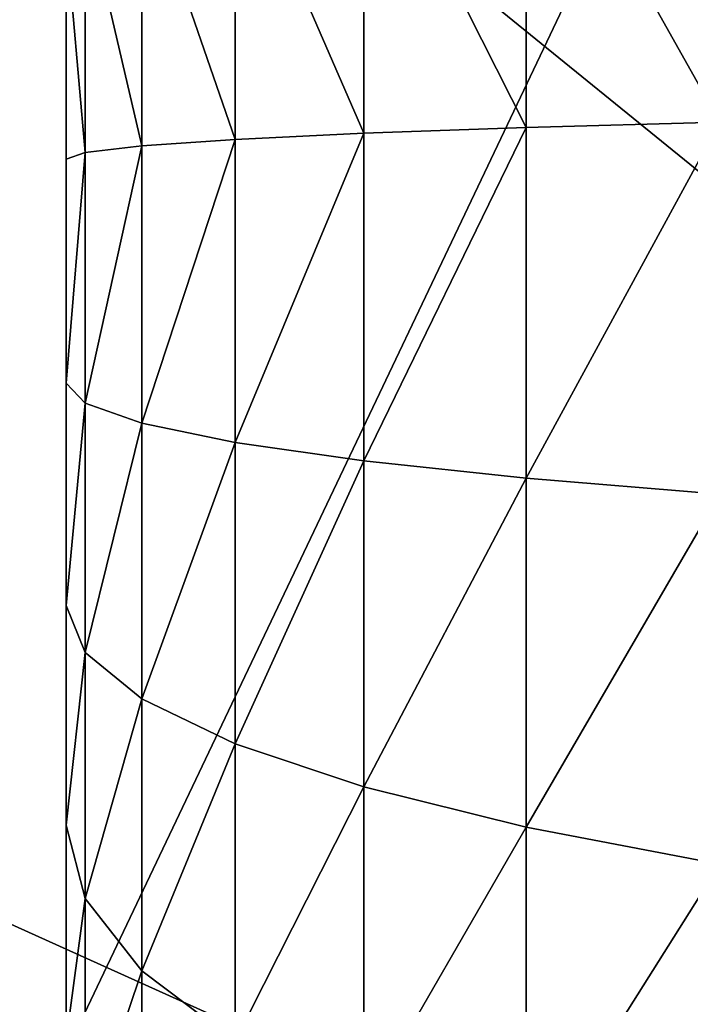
# Model space of a CAD drawing. Extents: x 0.04 to 6.5, y -3.23 to 3.23.
# Tile 65 of 256: x 0.4292 to 0.4495, y -0.0232 to 0.0066. Entities that reach past the tile are written whole.
import ezdxf

# ---------------------------------------------------------------- set-up
doc = ezdxf.new("R2010")
doc.units = 0
doc.header["$MEASUREMENT"] = 0
doc.layers.get('0').update_dxf_attribs({"linetype": 'CONTINUOUS'})

# ---------------------------------------------------------------- blocks, each defined once
blk = doc.blocks.new('CERAMICZNA_WISZ_CA_KR_TKA0')
at = {"color": 0}
for p, q in [((0.054692, 0.323203, 1.910339), (0.538651, -0.070283, 6.364594)), ((0.054692, 0.323203, 1.910339), (0.538651, -0.070283, 6.364594)), ((0.042133, 0.153639, 1.910339), (0.538651, -0.070283, 6.364594)), ((0.042133, 0.153639, 1.910339), (0.538651, -0.070283, 6.364594)), ((0.444531, 0.013928, 61.280652), (0.444531, 0.003326, 61.27997)), ((0.444531, 0.003326, 61.52685), (0.444531, 0.013928, 61.526167)), ((0.444531, 0.013928, 61.280652), (0.444531, 0.003326, 61.27997)), ((0.444531, 0.003326, 61.52685), (0.444531, 0.013928, 61.526167)), ((0.439612, 0.013054, 61.288745), (0.439612, 0.003151, 61.288101)), ((0.439612, 0.003151, 61.518713), (0.439612, 0.013054, 61.518074)), ((0.439612, 0.013054, 61.288745), (0.439612, 0.003151, 61.288101)), ((0.439612, 0.003151, 61.518713), (0.439612, 0.013054, 61.518074)), ((0.43571, 0.012123, 61.297362), (0.43571, 0.002965, 61.296771)), ((0.43571, 0.002965, 61.510048), (0.43571, 0.012123, 61.509452)), ((0.43571, 0.012123, 61.297362), (0.43571, 0.002965, 61.296771)), ((0.43571, 0.002965, 61.510048), (0.43571, 0.012123, 61.509452)), ((0.432881, 0.011148, 61.306388), (0.432881, 0.002769, 61.30585)), ((0.432881, 0.002769, 61.50097), (0.432881, 0.011148, 61.500427)), ((0.432881, 0.011148, 61.306388), (0.432881, 0.002769, 61.30585)), ((0.432881, 0.002769, 61.50097), (0.432881, 0.011148, 61.500427)), ((0.431167, 0.010144, 61.315687), (0.431167, 0.002568, 61.315197)), ((0.431167, 0.002568, 61.491622), (0.431167, 0.010144, 61.491132)), ((0.431167, 0.010144, 61.315687), (0.431167, 0.002568, 61.315197)), ((0.431167, 0.002568, 61.491622), (0.431167, 0.010144, 61.491132)), ((0.430593, 0.009125, 61.325126), (0.430593, 0.002364, 61.324689)), ((0.430593, 0.002364, 61.482131), (0.430593, 0.009125, 61.481693)), ((0.430593, 0.009125, 61.325126), (0.430593, 0.002364, 61.324689)), ((0.430593, 0.002364, 61.482131), (0.430593, 0.009125, 61.481693)), ((0.444531, 0.003326, 61.27997), (0.439612, 0.003151, 61.288101)), ((0.444531, 0.003326, 61.27997), (0.439612, 0.003151, 61.288101)), ((0.444531, 0.003326, 61.52685), (0.439612, 0.003151, 61.518713)), ((0.444531, 0.003326, 61.52685), (0.439612, 0.003151, 61.518713)), ((0.450395, 0.003487, 61.272487), (0.444531, 0.003326, 61.27997)), ((0.450395, 0.003487, 61.272487), (0.444531, 0.003326, 61.27997)), ((0.450395, 0.003487, 61.534333), (0.444531, 0.003326, 61.52685)), ((0.450395, 0.003487, 61.534333), (0.444531, 0.003326, 61.52685)), ((0.444531, 0.003326, 61.27997), (0.444531, -0.007295, 61.280196)), ((0.444531, -0.007295, 61.526624), (0.444531, 0.003326, 61.52685)), ((0.444531, 0.003326, 61.27997), (0.444531, -0.007295, 61.280196)), ((0.444531, -0.007295, 61.526624), (0.444531, 0.003326, 61.52685)), ((0.439612, 0.003151, 61.288101), (0.43571, 0.002965, 61.296771)), ((0.439612, 0.003151, 61.288101), (0.43571, 0.002965, 61.296771)), ((0.439612, 0.003151, 61.518713), (0.43571, 0.002965, 61.510048)), ((0.439612, 0.003151, 61.518713), (0.43571, 0.002965, 61.510048)), ((0.439612, 0.003151, 61.288101), (0.439612, -0.00677, 61.288318)), ((0.439612, -0.00677, 61.518502), (0.439612, 0.003151, 61.518713)), ((0.439612, 0.003151, 61.288101), (0.439612, -0.00677, 61.288318)), ((0.439612, -0.00677, 61.518502), (0.439612, 0.003151, 61.518713)), ((0.432881, 0.002769, 61.30585), (0.431167, 0.002568, 61.315197)), ((0.432881, 0.002769, 61.30585), (0.431167, 0.002568, 61.315197)), ((0.432881, 0.002769, 61.50097), (0.431167, 0.002568, 61.491622)), ((0.432881, 0.002769, 61.50097), (0.431167, 0.002568, 61.491622)), ((0.43571, 0.002965, 61.296771), (0.432881, 0.002769, 61.30585)), ((0.43571, 0.002965, 61.296771), (0.432881, 0.002769, 61.30585)), ((0.43571, 0.002965, 61.510048), (0.432881, 0.002769, 61.50097)), ((0.43571, 0.002965, 61.510048), (0.432881, 0.002769, 61.50097)), ((0.432881, 0.002769, 61.30585), (0.432881, -0.005625, 61.306027)), ((0.432881, -0.005625, 61.500792), (0.432881, 0.002769, 61.50097)), ((0.432881, 0.002769, 61.30585), (0.432881, -0.005625, 61.306027)), ((0.432881, -0.005625, 61.500792), (0.432881, 0.002769, 61.50097)), ((0.43571, 0.002965, 61.296771), (0.43571, -0.006211, 61.296968)), ((0.43571, -0.006211, 61.509851), (0.43571, 0.002965, 61.510048)), ((0.43571, 0.002965, 61.296771), (0.43571, -0.006211, 61.296968)), ((0.43571, -0.006211, 61.509851), (0.43571, 0.002965, 61.510048)), ((0.431167, 0.002568, 61.315197), (0.430593, 0.002364, 61.324689)), ((0.431167, 0.002568, 61.315197), (0.430593, 0.002364, 61.324689)), ((0.431167, 0.002568, 61.491622), (0.430593, 0.002364, 61.482131)), ((0.431167, 0.002568, 61.491622), (0.430593, 0.002364, 61.482131)), ((0.431167, 0.002568, 61.315197), (0.431167, -0.005022, 61.31536)), ((0.431167, -0.005022, 61.491459), (0.431167, 0.002568, 61.491622)), ((0.431167, 0.002568, 61.315197), (0.431167, -0.005022, 61.31536)), ((0.431167, -0.005022, 61.491459), (0.431167, 0.002568, 61.491622)), ((0.430593, 0.002364, 61.324689), (0.430593, -0.00441, 61.324833)), ((0.430593, -0.00441, 61.481986), (0.430593, 0.002364, 61.482131)), ((0.430593, 0.002364, 61.324689), (0.430593, -0.00441, 61.324833)), ((0.430593, -0.00441, 61.481986), (0.430593, 0.002364, 61.482131)), ((0.430593, -0.00441, 61.324833), (0.430593, -0.011146, 61.325559)), ((0.430593, -0.011146, 61.481256), (0.430593, -0.00441, 61.481986)), ((0.431167, -0.005022, 61.31536), (0.430593, -0.00441, 61.324833)), ((0.430593, -0.00441, 61.324833), (0.430593, -0.011146, 61.325559)), ((0.431167, -0.005022, 61.31536), (0.430593, -0.00441, 61.324833)), ((0.431167, -0.005022, 61.491459), (0.430593, -0.00441, 61.481986)), ((0.430593, -0.011146, 61.481256), (0.430593, -0.00441, 61.481986)), ((0.431167, -0.005022, 61.491459), (0.430593, -0.00441, 61.481986)), ((0.431167, -0.005022, 61.31536), (0.431167, -0.01257, 61.316177)), ((0.431167, -0.01257, 61.490642), (0.431167, -0.005022, 61.491459)), ((0.432881, -0.005625, 61.306027), (0.431167, -0.005022, 61.31536)), ((0.431167, -0.005022, 61.31536), (0.431167, -0.01257, 61.316177)), ((0.432881, -0.005625, 61.306027), (0.431167, -0.005022, 61.31536)), ((0.432881, -0.005625, 61.500792), (0.431167, -0.005022, 61.491459)), ((0.431167, -0.01257, 61.490642), (0.431167, -0.005022, 61.491459)), ((0.432881, -0.005625, 61.500792), (0.431167, -0.005022, 61.491459)), ((0.432881, -0.005625, 61.306027), (0.432881, -0.013973, 61.306931)), ((0.432881, -0.013973, 61.499889), (0.432881, -0.005625, 61.500792)), ((0.43571, -0.006211, 61.296968), (0.432881, -0.005625, 61.306027)), ((0.432881, -0.005625, 61.306027), (0.432881, -0.013973, 61.306931)), ((0.43571, -0.006211, 61.296968), (0.432881, -0.005625, 61.306027)), ((0.43571, -0.006211, 61.509851), (0.432881, -0.005625, 61.500792)), ((0.432881, -0.013973, 61.499889), (0.432881, -0.005625, 61.500792)), ((0.43571, -0.006211, 61.509851), (0.432881, -0.005625, 61.500792)), ((0.43571, -0.006211, 61.296968), (0.43571, -0.015335, 61.297953)), ((0.43571, -0.015335, 61.508861), (0.43571, -0.006211, 61.509851)), ((0.439612, -0.00677, 61.288318), (0.43571, -0.006211, 61.296968)), ((0.43571, -0.006211, 61.296968), (0.43571, -0.015335, 61.297953)), ((0.439612, -0.00677, 61.288318), (0.43571, -0.006211, 61.296968)), ((0.439612, -0.00677, 61.518502), (0.43571, -0.006211, 61.509851)), ((0.43571, -0.015335, 61.508861), (0.43571, -0.006211, 61.509851)), ((0.439612, -0.00677, 61.518502), (0.43571, -0.006211, 61.509851)), ((0.439612, -0.00677, 61.288318), (0.439612, -0.016637, 61.289384)), ((0.439612, -0.016637, 61.517435), (0.439612, -0.00677, 61.518502)), ((0.444531, -0.007295, 61.280196), (0.439612, -0.00677, 61.288318)), ((0.439612, -0.00677, 61.288318), (0.439612, -0.016637, 61.289384)), ((0.444531, -0.007295, 61.280196), (0.439612, -0.00677, 61.288318)), ((0.444531, -0.007295, 61.526624), (0.439612, -0.00677, 61.518502)), ((0.439612, -0.016637, 61.517435), (0.439612, -0.00677, 61.518502)), ((0.444531, -0.007295, 61.526624), (0.439612, -0.00677, 61.518502)), ((0.444531, -0.007295, 61.280196), (0.444531, -0.017858, 61.281339)), ((0.444531, -0.017858, 61.52548), (0.444531, -0.007295, 61.526624)), ((0.450395, -0.007778, 61.272727), (0.444531, -0.007295, 61.280196)), ((0.444531, -0.007295, 61.280196), (0.444531, -0.017858, 61.281339)), ((0.450395, -0.007778, 61.272727), (0.444531, -0.007295, 61.280196)), ((0.450395, -0.007778, 61.534092), (0.444531, -0.007295, 61.526624)), ((0.444531, -0.017858, 61.52548), (0.444531, -0.007295, 61.526624)), ((0.450395, -0.007778, 61.534092), (0.444531, -0.007295, 61.526624)), ((0.430593, -0.011146, 61.325559), (0.430593, -0.017794, 61.326866)), ((0.430593, -0.017794, 61.479954), (0.430593, -0.011146, 61.481256)), ((0.431167, -0.01257, 61.316177), (0.430593, -0.011146, 61.325559)), ((0.430593, -0.011146, 61.325559), (0.430593, -0.017794, 61.326866)), ((0.431167, -0.01257, 61.316177), (0.430593, -0.011146, 61.325559)), ((0.431167, -0.01257, 61.490642), (0.430593, -0.011146, 61.481256)), ((0.430593, -0.017794, 61.479954), (0.430593, -0.011146, 61.481256)), ((0.431167, -0.01257, 61.490642), (0.430593, -0.011146, 61.481256)), ((0.431167, -0.01257, 61.316177), (0.431167, -0.02002, 61.317638)), ((0.431167, -0.02002, 61.489181), (0.431167, -0.01257, 61.490642)), ((0.432881, -0.013973, 61.306931), (0.431167, -0.01257, 61.316177)), ((0.431167, -0.01257, 61.316177), (0.431167, -0.02002, 61.317638)), ((0.432881, -0.013973, 61.306931), (0.431167, -0.01257, 61.316177)), ((0.432881, -0.013973, 61.499889), (0.431167, -0.01257, 61.490642)), ((0.431167, -0.02002, 61.489181), (0.431167, -0.01257, 61.490642)), ((0.432881, -0.013973, 61.499889), (0.431167, -0.01257, 61.490642)), ((0.432881, -0.013973, 61.306931), (0.432881, -0.022213, 61.308546)), ((0.432881, -0.022213, 61.498274), (0.432881, -0.013973, 61.499889)), ((0.43571, -0.015335, 61.297953), (0.432881, -0.013973, 61.306931)), ((0.432881, -0.013973, 61.306931), (0.432881, -0.022213, 61.308546)), ((0.43571, -0.015335, 61.297953), (0.432881, -0.013973, 61.306931)), ((0.43571, -0.015335, 61.508861), (0.432881, -0.013973, 61.499889)), ((0.432881, -0.022213, 61.498274), (0.432881, -0.013973, 61.499889)), ((0.43571, -0.015335, 61.508861), (0.432881, -0.013973, 61.499889)), ((0.43571, -0.015335, 61.297953), (0.43571, -0.024342, 61.299722)), ((0.43571, -0.024342, 61.507097), (0.43571, -0.015335, 61.508861)), ((0.439612, -0.016637, 61.289384), (0.43571, -0.015335, 61.297953)), ((0.43571, -0.015335, 61.297953), (0.43571, -0.024342, 61.299722)), ((0.439612, -0.016637, 61.289384), (0.43571, -0.015335, 61.297953)), ((0.439612, -0.016637, 61.517435), (0.43571, -0.015335, 61.508861)), ((0.43571, -0.024342, 61.507097), (0.43571, -0.015335, 61.508861)), ((0.439612, -0.016637, 61.517435), (0.43571, -0.015335, 61.508861)), ((0.439612, -0.016637, 61.289384), (0.439612, -0.026375, 61.291292)), ((0.439612, -0.026375, 61.515527), (0.439612, -0.016637, 61.517435)), ((0.444531, -0.017858, 61.281339), (0.439612, -0.016637, 61.289384)), ((0.439612, -0.016637, 61.289384), (0.439612, -0.026375, 61.291292)), ((0.444531, -0.017858, 61.281339), (0.439612, -0.016637, 61.289384)), ((0.444531, -0.017858, 61.52548), (0.439612, -0.016637, 61.517435)), ((0.439612, -0.026375, 61.515527), (0.439612, -0.016637, 61.517435)), ((0.444531, -0.017858, 61.52548), (0.439612, -0.016637, 61.517435)), ((0.430593, -0.017794, 61.326866), (0.430593, -0.024306, 61.328735)), ((0.430593, -0.024306, 61.478084), (0.430593, -0.017794, 61.479954)), ((0.431167, -0.02002, 61.317638), (0.430593, -0.017794, 61.326866)), ((0.430593, -0.017794, 61.326866), (0.430593, -0.024306, 61.328735)), ((0.431167, -0.02002, 61.317638), (0.430593, -0.017794, 61.326866)), ((0.431167, -0.02002, 61.489181), (0.430593, -0.017794, 61.479954)), ((0.430593, -0.024306, 61.478084), (0.430593, -0.017794, 61.479954)), ((0.431167, -0.02002, 61.489181), (0.430593, -0.017794, 61.479954)), ((0.444531, -0.017858, 61.281339), (0.444531, -0.028283, 61.283382)), ((0.444531, -0.028283, 61.523438), (0.444531, -0.017858, 61.52548)), ((0.450395, -0.018981, 61.273938), (0.444531, -0.017858, 61.281339)), ((0.444531, -0.017858, 61.281339), (0.444531, -0.028283, 61.283382)), ((0.450395, -0.018981, 61.273938), (0.444531, -0.017858, 61.281339)), ((0.450395, -0.018981, 61.532881), (0.444531, -0.017858, 61.52548)), ((0.444531, -0.028283, 61.523438), (0.444531, -0.017858, 61.52548)), ((0.450395, -0.018981, 61.532881), (0.444531, -0.017858, 61.52548)), ((0.431167, -0.02002, 61.317638), (0.431167, -0.027316, 61.319734)), ((0.431167, -0.027316, 61.487086), (0.431167, -0.02002, 61.489181)), ((0.432881, -0.022213, 61.308546), (0.431167, -0.02002, 61.317638)), ((0.431167, -0.02002, 61.317638), (0.431167, -0.027316, 61.319734)), ((0.432881, -0.022213, 61.308546), (0.431167, -0.02002, 61.317638)), ((0.432881, -0.022213, 61.498274), (0.431167, -0.02002, 61.489181)), ((0.431167, -0.027316, 61.487086), (0.431167, -0.02002, 61.489181)), ((0.432881, -0.022213, 61.498274), (0.431167, -0.02002, 61.489181)), ((0.432881, -0.022213, 61.308546), (0.432881, -0.030283, 61.310862)), ((0.432881, -0.030283, 61.495952), (0.432881, -0.022213, 61.498274)), ((0.43571, -0.024342, 61.299722), (0.432881, -0.022213, 61.308546)), ((0.432881, -0.022213, 61.308546), (0.432881, -0.030283, 61.310862)), ((0.43571, -0.024342, 61.299722), (0.432881, -0.022213, 61.308546)), ((0.43571, -0.024342, 61.507097), (0.432881, -0.022213, 61.498274)), ((0.432881, -0.030283, 61.495952), (0.432881, -0.022213, 61.498274)), ((0.43571, -0.024342, 61.507097), (0.432881, -0.022213, 61.498274))]:
    blk.add_line(p, q, dxfattribs=at)
mesh = blk.add_polyface(dxfattribs=at)
corners = [(0.054692, 0.323203, 1.910339), (0.042133, 0.153639, 1.910339), (0.538651, -0.070283, 6.364594)]
mesh.append_faces([[corners[k] for k in face] for face in [(0, 1, 2)]], dxfattribs={"color": 0})
mesh = blk.add_polyface(dxfattribs=at)
corners = [(0.054692, 0.323203, 1.910339), (0.538651, -0.070283, 6.364594), (0.545887, 0.210664, 6.364594)]
mesh.append_faces([[corners[k] for k in face] for face in [(0, 1, 2)]], dxfattribs={"color": 0})
mesh = blk.add_polyface(dxfattribs=at)
corners = [(0.590383, 0.269312, 6.360208), (0.576871, 0, 6.360208), (0.081214, 0.151778, 1.905954)]
mesh.append_faces([[corners[k] for k in face] for face in [(0, 1, 2)]], dxfattribs={"color": 0})
mesh = blk.add_polyface(dxfattribs=at)
corners = [(0.042133, 0.153639, 1.910339), (0.040279, -0.107895, 1.910339), (0.53927, -0.091212, 6.364594)]
mesh.append_faces([[corners[k] for k in face] for face in [(0, 1, 2)]], dxfattribs={"color": 0})
mesh = blk.add_polyface(dxfattribs=at)
corners = [(0.042133, 0.153639, 1.910339), (0.53927, -0.091212, 6.364594), (0.538651, -0.070283, 6.364594)]
mesh.append_faces([[corners[k] for k in face] for face in [(0, 1, 2)]], dxfattribs={"color": 0})
mesh = blk.add_polyface(dxfattribs=at)
corners = [(0.081214, 0.151778, 1.905954), (0.576871, 0, 6.360208), (0.079382, -0.106588, 1.905954)]
mesh.append_faces([[corners[k] for k in face] for face in [(0, 1, 2)]], dxfattribs={"color": 0})
mesh = blk.add_polyface(dxfattribs=at)
corners = [(0.504981, 0.131591, 0.961786), (0.376762, -0.137699, 1.055618), (0.376762, 0.137699, 1.055618), (0.504981, -0.131591, 0.961786)]
mesh.append_faces([[corners[k] for k in face] for face in [(0, 1, 2), (1, 0, 3)]], dxfattribs={"vtx0": -1, "color": 0})
mesh = blk.add_polyface(dxfattribs=at)
corners = [(0.525548, -0.130611, 0.995343), (0.402457, 0.136475, 1.085422), (0.402457, -0.136475, 1.085422), (0.525548, 0.130611, 0.995343)]
mesh.append_faces([[corners[k] for k in face] for face in [(0, 1, 2), (1, 0, 3)]], dxfattribs={"vtx0": -1, "color": 0})
mesh = blk.add_polyface(dxfattribs=at)
corners = [(0.430593, -0.077415, 61.413545), (0.430593, -0.077998, 61.400022), (0.430593, -0.077998, 61.406798), (0.430593, -0.077415, 61.393269), (0.430593, -0.076255, 61.420221), (0.430593, -0.076255, 61.386599), (0.430593, -0.074525, 61.426771), (0.430593, -0.074525, 61.380048), (0.430593, -0.072238, 61.433149), (0.430593, -0.072238, 61.373671), (0.430593, -0.069411, 61.439305), (0.430593, -0.069411, 61.367509), (0.430593, -0.066066, 61.445197), (0.430593, -0.066066, 61.361617), (0.430593, -0.062226, 61.450782), (0.430593, -0.062226, 61.356038), (0.430593, -0.057921, 61.45601), (0.430593, -0.057921, 61.350804), (0.430593, -0.053182, 61.460855), (0.430593, -0.053182, 61.345965), (0.430593, -0.048045, 61.465271), (0.430593, -0.048045, 61.341548), (0.430593, -0.042546, 61.469232), (0.430593, -0.042546, 61.337588), (0.430593, -0.036728, 61.472701), (0.430593, -0.036728, 61.334118), (0.430593, -0.030633, 61.475662), (0.430593, -0.030633, 61.331158), (0.430593, -0.024306, 61.478084), (0.430593, -0.024306, 61.328735), (0.430593, -0.017794, 61.479954), (0.430593, -0.017794, 61.326866), (0.430593, -0.011146, 61.481256), (0.430593, -0.011146, 61.325559), (0.430593, -0.00441, 61.481986), (0.430593, -0.00441, 61.324833), (0.430593, 0.002364, 61.482131), (0.430593, 0.002364, 61.324689), (0.430593, 0.009125, 61.481693), (0.430593, 0.009125, 61.325126), (0.430593, 0.015823, 61.480679), (0.430593, 0.015823, 61.32614), (0.430593, 0.02241, 61.479088), (0.430593, 0.02241, 61.327731), (0.430593, 0.028835, 61.47694), (0.430593, 0.028835, 61.329879), (0.430593, 0.035052, 61.474244), (0.430593, 0.035052, 61.33257), (0.430593, 0.041014, 61.471029), (0.430593, 0.041014, 61.33579), (0.430593, 0.046677, 61.467309), (0.430593, 0.046677, 61.33951), (0.430593, 0.052, 61.463118), (0.430593, 0.052, 61.343701), (0.430593, 0.056943, 61.458486), (0.430593, 0.056943, 61.348334), (0.430593, 0.061469, 61.453444), (0.430593, 0.061469, 61.353375), (0.430593, 0.065546, 61.448033), (0.430593, 0.065546, 61.358787), (0.430593, 0.069141, 61.44229), (0.430593, 0.069141, 61.36453), (0.430593, 0.07223, 61.436258), (0.430593, 0.07223, 61.370561), (0.430593, 0.074789, 61.429986), (0.430593, 0.074789, 61.376833), (0.430593, 0.076799, 61.423518), (0.430593, 0.076799, 61.383302), (0.430593, 0.078246, 61.416895), (0.430593, 0.078246, 61.389919), (0.430593, 0.079118, 61.410176), (0.430593, 0.079118, 61.396638), (0.430593, 0.07941, 61.40341)]
mesh.append_faces([[corners[k] for k in face] for face in [(0, 1, 2), (71, 70, 72)]], dxfattribs={"vtx0": -1, "color": 0})
mesh.append_faces([[corners[k] for k in face] for face in [(1, 0, 3), (3, 4, 5), (5, 6, 7), (7, 8, 9), (9, 10, 11), (11, 12, 13), (13, 14, 15), (15, 16, 17), (17, 18, 19), (19, 20, 21), (21, 22, 23), (23, 24, 25), (25, 26, 27), (27, 28, 29), (29, 30, 31), (31, 32, 33), (33, 34, 35), (35, 36, 37), (37, 38, 39), (39, 40, 41), (41, 42, 43), (43, 44, 45), (45, 46, 47), (47, 48, 49), (49, 50, 51), (51, 52, 53), (53, 54, 55), (55, 56, 57), (57, 58, 59), (59, 60, 61), (61, 62, 63), (63, 64, 65), (65, 66, 67), (67, 68, 69), (69, 70, 71)]], dxfattribs={"vtx0": -1, "vtx1": -1, "color": 0})
mesh.append_faces([[corners[k] for k in face] for face in [(3, 0, 4), (5, 4, 6), (7, 6, 8), (9, 8, 10), (11, 10, 12), (13, 12, 14), (15, 14, 16), (17, 16, 18), (19, 18, 20), (21, 20, 22), (23, 22, 24), (25, 24, 26), (27, 26, 28), (29, 28, 30), (31, 30, 32), (33, 32, 34), (35, 34, 36), (37, 36, 38), (39, 38, 40), (41, 40, 42), (43, 42, 44), (45, 44, 46), (47, 46, 48), (49, 48, 50), (51, 50, 52), (53, 52, 54), (55, 54, 56), (57, 56, 58), (59, 58, 60), (61, 60, 62), (63, 62, 64), (65, 64, 66), (67, 66, 68), (69, 68, 70)]], dxfattribs={"vtx0": -1, "vtx2": -1, "color": 0})
mesh = blk.add_polyface(dxfattribs=at)
corners = [(0.444531, 0.013928, 61.280652), (0.450395, 0.003487, 61.272487), (0.444531, 0.003326, 61.27997), (0.450395, 0.014732, 61.273213)]
mesh.append_faces([[corners[k] for k in face] for face in [(0, 1, 2), (1, 0, 3)]], dxfattribs={"vtx0": -1, "color": 0})
mesh = blk.add_polyface(dxfattribs=at)
corners = [(0.450395, 0.003487, 61.534333), (0.444531, 0.013928, 61.526167), (0.444531, 0.003326, 61.52685), (0.450395, 0.014732, 61.533607)]
mesh.append_faces([[corners[k] for k in face] for face in [(0, 1, 2), (1, 0, 3)]], dxfattribs={"vtx0": -1, "color": 0})
mesh = blk.add_polyface(dxfattribs=at)
corners = [(0.439612, 0.013054, 61.288745), (0.444531, 0.003326, 61.27997), (0.439612, 0.003151, 61.288101), (0.444531, 0.013928, 61.280652)]
mesh.append_faces([[corners[k] for k in face] for face in [(0, 1, 2), (1, 0, 3)]], dxfattribs={"vtx0": -1, "color": 0})
mesh = blk.add_polyface(dxfattribs=at)
corners = [(0.444531, 0.003326, 61.52685), (0.439612, 0.013054, 61.518074), (0.439612, 0.003151, 61.518713), (0.444531, 0.013928, 61.526167)]
mesh.append_faces([[corners[k] for k in face] for face in [(0, 1, 2), (1, 0, 3)]], dxfattribs={"vtx0": -1, "color": 0})
mesh = blk.add_polyface(dxfattribs=at)
corners = [(0.43571, 0.012123, 61.297362), (0.439612, 0.003151, 61.288101), (0.43571, 0.002965, 61.296771), (0.439612, 0.013054, 61.288745)]
mesh.append_faces([[corners[k] for k in face] for face in [(0, 1, 2), (1, 0, 3)]], dxfattribs={"vtx0": -1, "color": 0})
mesh = blk.add_polyface(dxfattribs=at)
corners = [(0.439612, 0.003151, 61.518713), (0.43571, 0.012123, 61.509452), (0.43571, 0.002965, 61.510048), (0.439612, 0.013054, 61.518074)]
mesh.append_faces([[corners[k] for k in face] for face in [(0, 1, 2), (1, 0, 3)]], dxfattribs={"vtx0": -1, "color": 0})
mesh = blk.add_polyface(dxfattribs=at)
corners = [(0.432881, 0.011148, 61.306388), (0.43571, 0.002965, 61.296771), (0.432881, 0.002769, 61.30585), (0.43571, 0.012123, 61.297362)]
mesh.append_faces([[corners[k] for k in face] for face in [(0, 1, 2), (1, 0, 3)]], dxfattribs={"vtx0": -1, "color": 0})
mesh = blk.add_polyface(dxfattribs=at)
corners = [(0.43571, 0.002965, 61.510048), (0.432881, 0.011148, 61.500427), (0.432881, 0.002769, 61.50097), (0.43571, 0.012123, 61.509452)]
mesh.append_faces([[corners[k] for k in face] for face in [(0, 1, 2), (1, 0, 3)]], dxfattribs={"vtx0": -1, "color": 0})
mesh = blk.add_polyface(dxfattribs=at)
corners = [(0.431167, 0.010144, 61.315687), (0.432881, 0.002769, 61.30585), (0.431167, 0.002568, 61.315197), (0.432881, 0.011148, 61.306388)]
mesh.append_faces([[corners[k] for k in face] for face in [(0, 1, 2), (1, 0, 3)]], dxfattribs={"vtx0": -1, "color": 0})
mesh = blk.add_polyface(dxfattribs=at)
corners = [(0.432881, 0.002769, 61.50097), (0.431167, 0.010144, 61.491132), (0.431167, 0.002568, 61.491622), (0.432881, 0.011148, 61.500427)]
mesh.append_faces([[corners[k] for k in face] for face in [(0, 1, 2), (1, 0, 3)]], dxfattribs={"vtx0": -1, "color": 0})
mesh = blk.add_polyface(dxfattribs=at)
corners = [(0.430593, 0.009125, 61.325126), (0.431167, 0.002568, 61.315197), (0.430593, 0.002364, 61.324689), (0.431167, 0.010144, 61.315687)]
mesh.append_faces([[corners[k] for k in face] for face in [(0, 1, 2), (1, 0, 3)]], dxfattribs={"vtx0": -1, "color": 0})
mesh = blk.add_polyface(dxfattribs=at)
corners = [(0.431167, 0.002568, 61.491622), (0.430593, 0.009125, 61.481693), (0.430593, 0.002364, 61.482131), (0.431167, 0.010144, 61.491132)]
mesh.append_faces([[corners[k] for k in face] for face in [(0, 1, 2), (1, 0, 3)]], dxfattribs={"vtx0": -1, "color": 0})
mesh = blk.add_polyface(dxfattribs=at)
corners = [(0.439612, -0.00677, 61.288318), (0.444531, 0.003326, 61.27997), (0.444531, -0.007295, 61.280196), (0.439612, 0.003151, 61.288101)]
mesh.append_faces([[corners[k] for k in face] for face in [(0, 1, 2), (1, 0, 3)]], dxfattribs={"vtx0": -1, "color": 0})
mesh = blk.add_polyface(dxfattribs=at)
corners = [(0.444531, 0.003326, 61.52685), (0.439612, -0.00677, 61.518502), (0.444531, -0.007295, 61.526624), (0.439612, 0.003151, 61.518713)]
mesh.append_faces([[corners[k] for k in face] for face in [(0, 1, 2), (1, 0, 3)]], dxfattribs={"vtx0": -1, "color": 0})
mesh = blk.add_polyface(dxfattribs=at)
corners = [(0.444531, -0.007295, 61.280196), (0.450395, 0.003487, 61.272487), (0.450395, -0.007778, 61.272727), (0.444531, 0.003326, 61.27997)]
mesh.append_faces([[corners[k] for k in face] for face in [(0, 1, 2), (1, 0, 3)]], dxfattribs={"vtx0": -1, "color": 0})
mesh = blk.add_polyface(dxfattribs=at)
corners = [(0.450395, 0.003487, 61.534333), (0.444531, -0.007295, 61.526624), (0.450395, -0.007778, 61.534092), (0.444531, 0.003326, 61.52685)]
mesh.append_faces([[corners[k] for k in face] for face in [(0, 1, 2), (1, 0, 3)]], dxfattribs={"vtx0": -1, "color": 0})
mesh = blk.add_polyface(dxfattribs=at)
corners = [(0.43571, -0.006211, 61.296968), (0.439612, 0.003151, 61.288101), (0.439612, -0.00677, 61.288318), (0.43571, 0.002965, 61.296771)]
mesh.append_faces([[corners[k] for k in face] for face in [(0, 1, 2), (1, 0, 3)]], dxfattribs={"vtx0": -1, "color": 0})
mesh = blk.add_polyface(dxfattribs=at)
corners = [(0.439612, 0.003151, 61.518713), (0.43571, -0.006211, 61.509851), (0.439612, -0.00677, 61.518502), (0.43571, 0.002965, 61.510048)]
mesh.append_faces([[corners[k] for k in face] for face in [(0, 1, 2), (1, 0, 3)]], dxfattribs={"vtx0": -1, "color": 0})
mesh = blk.add_polyface(dxfattribs=at)
corners = [(0.431167, -0.005022, 61.31536), (0.432881, 0.002769, 61.30585), (0.432881, -0.005625, 61.306027), (0.431167, 0.002568, 61.315197)]
mesh.append_faces([[corners[k] for k in face] for face in [(0, 1, 2), (1, 0, 3)]], dxfattribs={"vtx0": -1, "color": 0})
mesh = blk.add_polyface(dxfattribs=at)
corners = [(0.432881, 0.002769, 61.50097), (0.431167, -0.005022, 61.491459), (0.432881, -0.005625, 61.500792), (0.431167, 0.002568, 61.491622)]
mesh.append_faces([[corners[k] for k in face] for face in [(0, 1, 2), (1, 0, 3)]], dxfattribs={"vtx0": -1, "color": 0})
mesh = blk.add_polyface(dxfattribs=at)
corners = [(0.432881, -0.005625, 61.306027), (0.43571, 0.002965, 61.296771), (0.43571, -0.006211, 61.296968), (0.432881, 0.002769, 61.30585)]
mesh.append_faces([[corners[k] for k in face] for face in [(0, 1, 2), (1, 0, 3)]], dxfattribs={"vtx0": -1, "color": 0})
mesh = blk.add_polyface(dxfattribs=at)
corners = [(0.43571, 0.002965, 61.510048), (0.432881, -0.005625, 61.500792), (0.43571, -0.006211, 61.509851), (0.432881, 0.002769, 61.50097)]
mesh.append_faces([[corners[k] for k in face] for face in [(0, 1, 2), (1, 0, 3)]], dxfattribs={"vtx0": -1, "color": 0})
mesh = blk.add_polyface(dxfattribs=at)
corners = [(0.430593, -0.00441, 61.324833), (0.431167, 0.002568, 61.315197), (0.431167, -0.005022, 61.31536), (0.430593, 0.002364, 61.324689)]
mesh.append_faces([[corners[k] for k in face] for face in [(0, 1, 2), (1, 0, 3)]], dxfattribs={"vtx0": -1, "color": 0})
mesh = blk.add_polyface(dxfattribs=at)
corners = [(0.431167, 0.002568, 61.491622), (0.430593, -0.00441, 61.481986), (0.431167, -0.005022, 61.491459), (0.430593, 0.002364, 61.482131)]
mesh.append_faces([[corners[k] for k in face] for face in [(0, 1, 2), (1, 0, 3)]], dxfattribs={"vtx0": -1, "color": 0})
mesh = blk.add_polyface(dxfattribs=at)
corners = [(0.576871, 0, 6.360208), (0.578374, -0.089905, 6.360208), (0.079382, -0.106588, 1.905954)]
mesh.append_faces([[corners[k] for k in face] for face in [(0, 1, 2)]], dxfattribs={"color": 0})
mesh = blk.add_polyface(dxfattribs=at)
corners = [(0.430593, -0.011146, 61.325559), (0.431167, -0.005022, 61.31536), (0.431167, -0.01257, 61.316177), (0.430593, -0.00441, 61.324833)]
mesh.append_faces([[corners[k] for k in face] for face in [(0, 1, 2), (1, 0, 3)]], dxfattribs={"vtx0": -1, "color": 0})
mesh = blk.add_polyface(dxfattribs=at)
corners = [(0.431167, -0.005022, 61.491459), (0.430593, -0.011146, 61.481256), (0.431167, -0.01257, 61.490642), (0.430593, -0.00441, 61.481986)]
mesh.append_faces([[corners[k] for k in face] for face in [(0, 1, 2), (1, 0, 3)]], dxfattribs={"vtx0": -1, "color": 0})
mesh = blk.add_polyface(dxfattribs=at)
corners = [(0.431167, -0.01257, 61.316177), (0.432881, -0.005625, 61.306027), (0.432881, -0.013973, 61.306931), (0.431167, -0.005022, 61.31536)]
mesh.append_faces([[corners[k] for k in face] for face in [(0, 1, 2), (1, 0, 3)]], dxfattribs={"vtx0": -1, "color": 0})
mesh = blk.add_polyface(dxfattribs=at)
corners = [(0.432881, -0.005625, 61.500792), (0.431167, -0.01257, 61.490642), (0.432881, -0.013973, 61.499889), (0.431167, -0.005022, 61.491459)]
mesh.append_faces([[corners[k] for k in face] for face in [(0, 1, 2), (1, 0, 3)]], dxfattribs={"vtx0": -1, "color": 0})
mesh = blk.add_polyface(dxfattribs=at)
corners = [(0.432881, -0.013973, 61.306931), (0.43571, -0.006211, 61.296968), (0.43571, -0.015335, 61.297953), (0.432881, -0.005625, 61.306027)]
mesh.append_faces([[corners[k] for k in face] for face in [(0, 1, 2), (1, 0, 3)]], dxfattribs={"vtx0": -1, "color": 0})
mesh = blk.add_polyface(dxfattribs=at)
corners = [(0.43571, -0.006211, 61.509851), (0.432881, -0.013973, 61.499889), (0.43571, -0.015335, 61.508861), (0.432881, -0.005625, 61.500792)]
mesh.append_faces([[corners[k] for k in face] for face in [(0, 1, 2), (1, 0, 3)]], dxfattribs={"vtx0": -1, "color": 0})
mesh = blk.add_polyface(dxfattribs=at)
corners = [(0.43571, -0.015335, 61.297953), (0.439612, -0.00677, 61.288318), (0.439612, -0.016637, 61.289384), (0.43571, -0.006211, 61.296968)]
mesh.append_faces([[corners[k] for k in face] for face in [(0, 1, 2), (1, 0, 3)]], dxfattribs={"vtx0": -1, "color": 0})
mesh = blk.add_polyface(dxfattribs=at)
corners = [(0.439612, -0.00677, 61.518502), (0.43571, -0.015335, 61.508861), (0.439612, -0.016637, 61.517435), (0.43571, -0.006211, 61.509851)]
mesh.append_faces([[corners[k] for k in face] for face in [(0, 1, 2), (1, 0, 3)]], dxfattribs={"vtx0": -1, "color": 0})
mesh = blk.add_polyface(dxfattribs=at)
corners = [(0.439612, -0.016637, 61.289384), (0.444531, -0.007295, 61.280196), (0.444531, -0.017858, 61.281339), (0.439612, -0.00677, 61.288318)]
mesh.append_faces([[corners[k] for k in face] for face in [(0, 1, 2), (1, 0, 3)]], dxfattribs={"vtx0": -1, "color": 0})
mesh = blk.add_polyface(dxfattribs=at)
corners = [(0.444531, -0.007295, 61.526624), (0.439612, -0.016637, 61.517435), (0.444531, -0.017858, 61.52548), (0.439612, -0.00677, 61.518502)]
mesh.append_faces([[corners[k] for k in face] for face in [(0, 1, 2), (1, 0, 3)]], dxfattribs={"vtx0": -1, "color": 0})
mesh = blk.add_polyface(dxfattribs=at)
corners = [(0.444531, -0.017858, 61.281339), (0.450395, -0.007778, 61.272727), (0.450395, -0.018981, 61.273938), (0.444531, -0.007295, 61.280196)]
mesh.append_faces([[corners[k] for k in face] for face in [(0, 1, 2), (1, 0, 3)]], dxfattribs={"vtx0": -1, "color": 0})
mesh = blk.add_polyface(dxfattribs=at)
corners = [(0.450395, -0.007778, 61.534092), (0.444531, -0.017858, 61.52548), (0.450395, -0.018981, 61.532881), (0.444531, -0.007295, 61.526624)]
mesh.append_faces([[corners[k] for k in face] for face in [(0, 1, 2), (1, 0, 3)]], dxfattribs={"vtx0": -1, "color": 0})
mesh = blk.add_polyface(dxfattribs=at)
corners = [(0.430593, -0.017794, 61.326866), (0.431167, -0.01257, 61.316177), (0.431167, -0.02002, 61.317638), (0.430593, -0.011146, 61.325559)]
mesh.append_faces([[corners[k] for k in face] for face in [(0, 1, 2), (1, 0, 3)]], dxfattribs={"vtx0": -1, "color": 0})
mesh = blk.add_polyface(dxfattribs=at)
corners = [(0.431167, -0.01257, 61.490642), (0.430593, -0.017794, 61.479954), (0.431167, -0.02002, 61.489181), (0.430593, -0.011146, 61.481256)]
mesh.append_faces([[corners[k] for k in face] for face in [(0, 1, 2), (1, 0, 3)]], dxfattribs={"vtx0": -1, "color": 0})
mesh = blk.add_polyface(dxfattribs=at)
corners = [(0.431167, -0.02002, 61.317638), (0.432881, -0.013973, 61.306931), (0.432881, -0.022213, 61.308546), (0.431167, -0.01257, 61.316177)]
mesh.append_faces([[corners[k] for k in face] for face in [(0, 1, 2), (1, 0, 3)]], dxfattribs={"vtx0": -1, "color": 0})
mesh = blk.add_polyface(dxfattribs=at)
corners = [(0.432881, -0.013973, 61.499889), (0.431167, -0.02002, 61.489181), (0.432881, -0.022213, 61.498274), (0.431167, -0.01257, 61.490642)]
mesh.append_faces([[corners[k] for k in face] for face in [(0, 1, 2), (1, 0, 3)]], dxfattribs={"vtx0": -1, "color": 0})
mesh = blk.add_polyface(dxfattribs=at)
corners = [(0.432881, -0.022213, 61.308546), (0.43571, -0.015335, 61.297953), (0.43571, -0.024342, 61.299722), (0.432881, -0.013973, 61.306931)]
mesh.append_faces([[corners[k] for k in face] for face in [(0, 1, 2), (1, 0, 3)]], dxfattribs={"vtx0": -1, "color": 0})
mesh = blk.add_polyface(dxfattribs=at)
corners = [(0.43571, -0.015335, 61.508861), (0.432881, -0.022213, 61.498274), (0.43571, -0.024342, 61.507097), (0.432881, -0.013973, 61.499889)]
mesh.append_faces([[corners[k] for k in face] for face in [(0, 1, 2), (1, 0, 3)]], dxfattribs={"vtx0": -1, "color": 0})
mesh = blk.add_polyface(dxfattribs=at)
corners = [(0.43571, -0.024342, 61.299722), (0.439612, -0.016637, 61.289384), (0.439612, -0.026375, 61.291292), (0.43571, -0.015335, 61.297953)]
mesh.append_faces([[corners[k] for k in face] for face in [(0, 1, 2), (1, 0, 3)]], dxfattribs={"vtx0": -1, "color": 0})
mesh = blk.add_polyface(dxfattribs=at)
corners = [(0.439612, -0.016637, 61.517435), (0.43571, -0.024342, 61.507097), (0.439612, -0.026375, 61.515527), (0.43571, -0.015335, 61.508861)]
mesh.append_faces([[corners[k] for k in face] for face in [(0, 1, 2), (1, 0, 3)]], dxfattribs={"vtx0": -1, "color": 0})
mesh = blk.add_polyface(dxfattribs=at)
corners = [(0.439612, -0.026375, 61.291292), (0.444531, -0.017858, 61.281339), (0.444531, -0.028283, 61.283382), (0.439612, -0.016637, 61.289384)]
mesh.append_faces([[corners[k] for k in face] for face in [(0, 1, 2), (1, 0, 3)]], dxfattribs={"vtx0": -1, "color": 0})
mesh = blk.add_polyface(dxfattribs=at)
corners = [(0.444531, -0.017858, 61.52548), (0.439612, -0.026375, 61.515527), (0.444531, -0.028283, 61.523438), (0.439612, -0.016637, 61.517435)]
mesh.append_faces([[corners[k] for k in face] for face in [(0, 1, 2), (1, 0, 3)]], dxfattribs={"vtx0": -1, "color": 0})
mesh = blk.add_polyface(dxfattribs=at)
corners = [(0.430593, -0.024306, 61.328735), (0.431167, -0.02002, 61.317638), (0.431167, -0.027316, 61.319734), (0.430593, -0.017794, 61.326866)]
mesh.append_faces([[corners[k] for k in face] for face in [(0, 1, 2), (1, 0, 3)]], dxfattribs={"vtx0": -1, "color": 0})
mesh = blk.add_polyface(dxfattribs=at)
corners = [(0.431167, -0.02002, 61.489181), (0.430593, -0.024306, 61.478084), (0.431167, -0.027316, 61.487086), (0.430593, -0.017794, 61.479954)]
mesh.append_faces([[corners[k] for k in face] for face in [(0, 1, 2), (1, 0, 3)]], dxfattribs={"vtx0": -1, "color": 0})
mesh = blk.add_polyface(dxfattribs=at)
corners = [(0.444531, -0.028283, 61.283382), (0.450395, -0.018981, 61.273938), (0.450395, -0.030038, 61.276106), (0.444531, -0.017858, 61.281339)]
mesh.append_faces([[corners[k] for k in face] for face in [(0, 1, 2), (1, 0, 3)]], dxfattribs={"vtx0": -1, "color": 0})
mesh = blk.add_polyface(dxfattribs=at)
corners = [(0.450395, -0.018981, 61.532881), (0.444531, -0.028283, 61.523438), (0.450395, -0.030038, 61.530714), (0.444531, -0.017858, 61.52548)]
mesh.append_faces([[corners[k] for k in face] for face in [(0, 1, 2), (1, 0, 3)]], dxfattribs={"vtx0": -1, "color": 0})
mesh = blk.add_polyface(dxfattribs=at)
corners = [(0.431167, -0.027316, 61.319734), (0.432881, -0.022213, 61.308546), (0.432881, -0.030283, 61.310862), (0.431167, -0.02002, 61.317638)]
mesh.append_faces([[corners[k] for k in face] for face in [(0, 1, 2), (1, 0, 3)]], dxfattribs={"vtx0": -1, "color": 0})
mesh = blk.add_polyface(dxfattribs=at)
corners = [(0.432881, -0.022213, 61.498274), (0.431167, -0.027316, 61.487086), (0.432881, -0.030283, 61.495952), (0.431167, -0.02002, 61.489181)]
mesh.append_faces([[corners[k] for k in face] for face in [(0, 1, 2), (1, 0, 3)]], dxfattribs={"vtx0": -1, "color": 0})
mesh = blk.add_polyface(dxfattribs=at)
corners = [(0.432881, -0.030283, 61.310862), (0.43571, -0.024342, 61.299722), (0.43571, -0.033163, 61.302255), (0.432881, -0.022213, 61.308546)]
mesh.append_faces([[corners[k] for k in face] for face in [(0, 1, 2), (1, 0, 3)]], dxfattribs={"vtx0": -1, "color": 0})
mesh = blk.add_polyface(dxfattribs=at)
corners = [(0.43571, -0.024342, 61.507097), (0.432881, -0.030283, 61.495952), (0.43571, -0.033163, 61.504565), (0.432881, -0.022213, 61.498274)]
mesh.append_faces([[corners[k] for k in face] for face in [(0, 1, 2), (1, 0, 3)]], dxfattribs={"vtx0": -1, "color": 0})

msp = doc.modelspace()

# ---------------------------------------------------------------- block references
at = {"color": 0}
msp.add_blockref('CERAMICZNA_WISZ_CA_KR_TKA0', (0, 0), dxfattribs=at)

doc.saveas('drawing.dxf')
